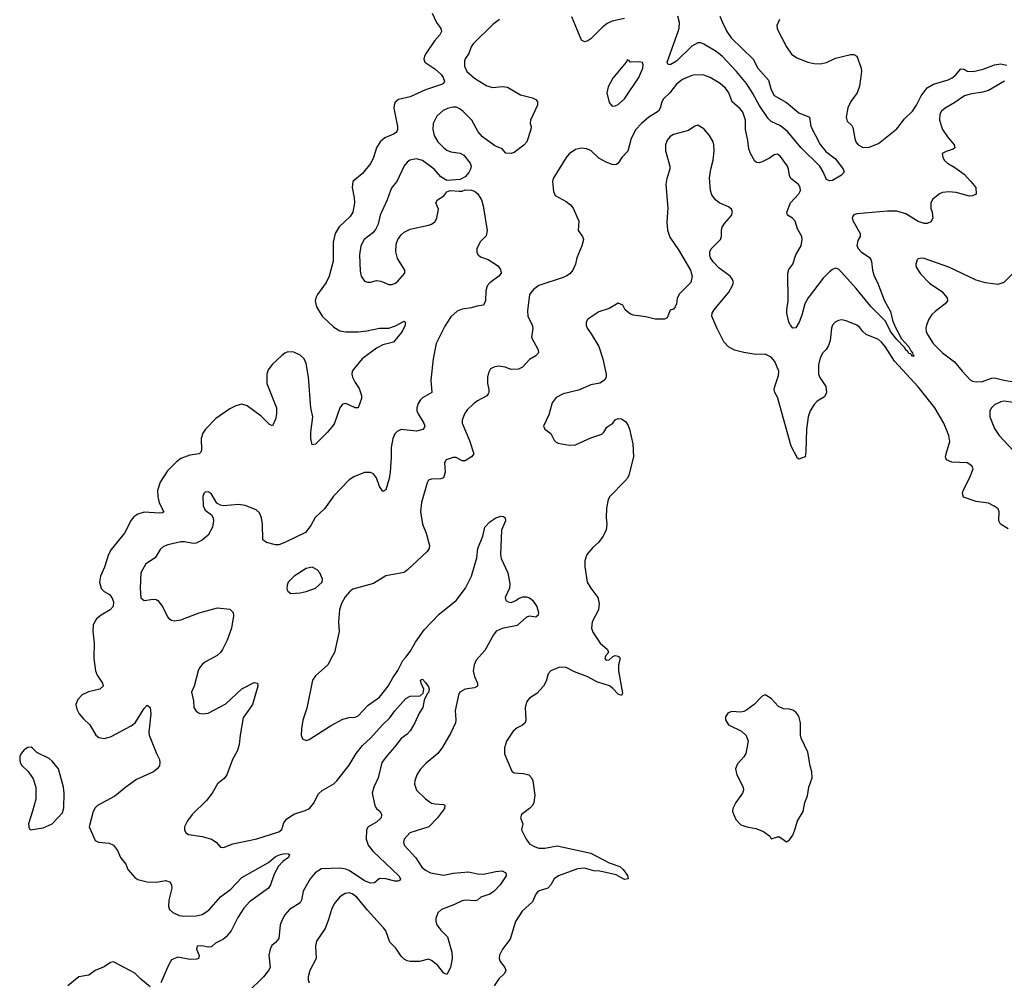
# Model space of a CAD drawing. Header units: inches. Extents: x 1550315 to 1685896, y 510706 to 640504.
# Tile 27 of 256: x 1569917 to 1576353, y 557886 to 564168. Entities that reach past the tile are written whole.
import ezdxf

# ---------------------------------------------------------------- set-up
doc = ezdxf.new("R2010")
doc.units = ezdxf.units.IN
doc.header["$MEASUREMENT"] = 0
for name, color, linetype in [('B5565', 7, 'Continuous'), ('B5575', 7, 'Continuous'), ('B5576', 7, 'Continuous')]:
    doc.layers.add(name, color=color, linetype=linetype)

msp = doc.modelspace()

# ---------------------------------------------------------------- linework, layer by layer
at = {"layer": 'B5565', "color": 5, "elevation": 620}
for points in [[(1570000, 559403.4), (1569991.2, 559411.2), (1569970, 559409.5), (1569947, 559393), (1569926.4, 559370), (1569918.4, 559350), (1569917.1, 559330), (1569920.5, 559310), (1569930.4, 559290.4), (1569971.7, 559251.7), (1570000, 559211.5)], [(1570000, 558993.5), (1569974.8, 558910), (1569976, 558890), (1569979.6, 558879.6), (1569991.1, 558871.1), (1570000, 558872.5)]]:
    msp.add_lwpolyline(points, dxfattribs=at)
at = {"layer": 'B5575', "color": 5}
for points, elevation in [([(1570402.5, 560000), (1570402.4, 559990), (1570412.2, 559910), (1570422.8, 559882.8), (1570458, 559830), (1570463.8, 559810), (1570441, 559790), (1570367.7, 559772.3), (1570326.4, 559753.6), (1570296.7, 559723.3), (1570284.4, 559690), (1570290, 559659.1), (1570306.9, 559630), (1570335.2, 559595.2), (1570376.2, 559556.2), (1570415.8, 559490), (1570435.2, 559475.2), (1570468.6, 559468.6), (1570510, 559478.4), (1570646.6, 559550), (1570670.9, 559569.1), (1570730, 559664.9), (1570750, 559684.9), (1570770, 559671), (1570774.3, 559630), (1570762, 559510), (1570764.4, 559490), (1570810.5, 559370), (1570830.5, 559330), (1570833.4, 559310), (1570830, 559288.7), (1570816, 559270), (1570790.8, 559250), (1570679.9, 559200.1), (1570610.3, 559149.7), (1570538.8, 559090), (1570426, 559030), (1570410, 559014), (1570397.3, 558990), (1570370.8, 558890), (1570410, 558801), (1570432, 558790), (1570502.5, 558782.5), (1570530.4, 558770.4), (1570556.1, 558736.1), (1570576.3, 558690), (1570610, 558646), (1570623.8, 558610), (1570670, 558558), (1570690, 558546.7), (1570750, 558531), (1570812.2, 558527.8), (1570870, 558538.4), (1570898.8, 558530), (1570910.5, 558510), (1570912.4, 558490), (1570891.3, 558410), (1570889.3, 558370), (1570897.3, 558350), (1570917.4, 558330), (1570960.5, 558310), (1570990, 558305.3), (1571070, 558307.2), (1571110, 558316.8), (1571154.2, 558345.8), (1571230, 558431.4), (1571296.6, 558483.4), (1571370, 558558.6), (1571542.8, 558657.2), (1571590, 558695.3), (1571620.9, 558710), (1571650, 558715.3), (1571673.7, 558713.7), (1571681, 558710), (1571674, 558690), (1571637.5, 558662.5), (1571608.2, 558631.8), (1571580.4, 558579.6), (1571556.5, 558510), (1571543.7, 558490), (1571419.7, 558400.3), (1571381.7, 558358.3), (1571342.3, 558297.7), (1571298.4, 558210), (1571267.5, 558170), (1571250, 558155.2), (1571197.1, 558130), (1571170, 558106.3), (1571150, 558103.5), (1571107.1, 558112.9), (1571078, 558110), (1571073.4, 558090), (1571090.4, 558049.6), (1571086.8, 558030), (1571076, 558024), (1571030, 558023.5), (1570950, 558037.4), (1570910, 558019.5), (1570890, 557985.2), (1570839.1, 557870)], 620), ([(1571189.1, 560000), (1571131.6, 559968.4), (1571110, 559951.8), (1571093, 559930), (1571084.4, 559910), (1571058, 559810), (1571039.1, 559770), (1571053.8, 559713.8), (1571055.5, 559670), (1571070, 559647.3), (1571090, 559634), (1571110, 559628), (1571150, 559634), (1571264.8, 559695.2), (1571370, 559792), (1571450, 559833.4), (1571470.7, 559830), (1571474, 559810), (1571438.4, 559690), (1571377.4, 559602.6), (1571357.4, 559490), (1571352.1, 559427.9), (1571341.6, 559390), (1571308.7, 559330), (1571270.3, 559230), (1571252.9, 559207.1), (1571209.2, 559170.8), (1571176, 559110), (1571138.6, 559061.4), (1571045.5, 558970), (1571013.4, 558930), (1570994, 558890), (1570994, 558870), (1571002.8, 558850), (1571019.9, 558839.9), (1571110, 558826.4), (1571170, 558810.4), (1571202, 558790), (1571230, 558756.3), (1571250, 558754.9), (1571310, 558778), (1571467.6, 558812.4), (1571610, 558857.3), (1571630, 558872.4), (1571644.8, 558915.2), (1571660.8, 558939.2), (1571710, 558973.8), (1571784, 558996), (1571810.8, 559009.2), (1571836.6, 559043.4), (1571870, 559104.9), (1571893.4, 559126.6), (1571970, 559172.2), (1571990, 559191.8), (1572070, 559293.1), (1572116.8, 559370), (1572157.9, 559422.1), (1572210.4, 559469.6), (1572290, 559558.8), (1572336.4, 559603.6), (1572370, 559648.8), (1572442, 559730), (1572470, 559744.7), (1572534, 559746), (1572555.3, 559764.7), (1572559.5, 559790), (1572540.9, 559830), (1572538, 559850), (1572550, 559854.8), (1572570, 559834.8), (1572590, 559806), (1572593, 559790), (1572590, 559767.8), (1572580.2, 559759.8), (1572561, 559719), (1572552.1, 559670), (1572527.4, 559632.6), (1572500.9, 559570), (1572470, 559518), (1572450, 559496.9), (1572410, 559467.6), (1572366.4, 559410), (1572320.4, 559359.6), (1572284.7, 559310), (1572259.4, 559210), (1572231.1, 559150), (1572221.3, 559110), (1572237.6, 559030), (1572249, 559009), (1572272.7, 558990), (1572281.6, 558970), (1572280.3, 558950), (1572250, 558921.1), (1572194.4, 558890), (1572183.1, 558870), (1572182, 558810), (1572195.2, 558770), (1572226, 558730), (1572395.6, 558570), (1572407.4, 558550), (1572401.3, 558538.7), (1572390, 558533.7), (1572370, 558534.4), (1572310, 558549.8), (1572270, 558551.7), (1572236.8, 558523.2), (1572210, 558521), (1572170, 558537.3), (1572070, 558603.7), (1572050, 558613.4), (1572010, 558620.4), (1571890, 558615.8), (1571849.1, 558590), (1571815.6, 558550), (1571780.3, 558490), (1571770, 558469), (1571759.7, 558410), (1571750, 558393.3), (1571680.3, 558350), (1571650, 558313.6), (1571634.6, 558285.4), (1571619, 558250), (1571610, 558159.3), (1571590, 558133.3), (1571565.7, 558114.3), (1571553.4, 558090), (1571546.5, 558050), (1571553.4, 557970), (1571543, 557950), (1571510, 557909.4), (1571408.5, 557810)], 640), ([(1571958.2, 560000), (1571930.4, 559950), (1571850, 559878.4), (1571830.4, 559850), (1571793.6, 559666.4), (1571768.4, 559588.4), (1571759.3, 559530), (1571757.3, 559490), (1571765.2, 559465.2), (1571790, 559454.8), (1571810, 559460.7), (1571948.6, 559551.4), (1572030, 559594.9), (1572070, 559606), (1572110, 559607.6), (1572130, 559616.5), (1572195.2, 559684.8), (1572270, 559737.7), (1572326, 559810), (1572355.6, 559864.4), (1572390, 559913.4), (1572422.7, 559977.3), (1572441.2, 560000)], 660), ([(1572919.5, 560000), (1572901.1, 559978.9), (1572887.6, 559950), (1572882, 559910), (1572890, 559874), (1572910.3, 559830), (1572910.4, 559810), (1572890, 559799.7), (1572830, 559789.8), (1572795.3, 559770), (1572784.9, 559750), (1572764, 559650), (1572768.8, 559590), (1572765.7, 559570), (1572736, 559504), (1572680.7, 559410), (1572651.4, 559370), (1572574.4, 559305.6), (1572535.6, 559264.4), (1572513.7, 559230), (1572499.5, 559190), (1572498, 559170), (1572511.8, 559130), (1572570, 559072.4), (1572610, 559045.4), (1572630, 559039.7), (1572690, 559035.3), (1572697.1, 559030), (1572694, 559010), (1572649, 558950), (1572592.4, 558890), (1572468.2, 558850), (1572430.5, 558810), (1572424.9, 558790), (1572430.5, 558770), (1572506.9, 558686.9), (1572546.4, 558626.4), (1572570, 558605.7), (1572602.8, 558590), (1572690, 558574.7), (1572750, 558587.6), (1572850, 558596.5), (1572910, 558582.2), (1572950, 558579.8), (1573030, 558598.4), (1573070, 558602.5), (1573095.8, 558590), (1573097.8, 558570), (1573057.1, 558510), (1573018, 558470), (1572990, 558450.6), (1572930.9, 558429.1), (1572910, 558411.1), (1572894.7, 558405.3), (1572831.5, 558411.5), (1572810, 558406.4), (1572758.5, 558381.5), (1572674, 558350), (1572650, 558327.6), (1572637.1, 558290), (1572636.3, 558270), (1572643, 558250), (1572670, 558214), (1572714.3, 558170), (1572742.8, 558070), (1572744, 558030), (1572732.6, 557970), (1572710, 557925.2), (1572690, 557932.3), (1572650, 557982.9), (1572610, 558017), (1572590, 558024), (1572530.7, 558009.3), (1572470, 558009.2), (1572450, 558013.2), (1572430, 558025.2), (1572410, 558043.7), (1572376.4, 558096.4), (1572336.3, 558136.3), (1572309.8, 558209.8), (1572295.1, 558230), (1572190, 558345.7), (1572120.5, 558430), (1572090, 558452.4), (1572070, 558458.3), (1572045.1, 558454.9), (1572010, 558433), (1571972.5, 558387.5), (1571954.9, 558350), (1571936.7, 558283.3), (1571913.7, 558226.3), (1571857.2, 558142.8), (1571850.3, 558110), (1571854.6, 558030), (1571814, 557950), (1571802.4, 557910), (1571802.4, 557890), (1571810.4, 557870)], 660), ([(1573837.6, 560000), (1573838.8, 559998.8), (1573842, 559990), (1573831.3, 559948.7), (1573831.2, 559910), (1573856.8, 559763.2), (1573850.5, 559749.5), (1573830, 559757.2), (1573795.1, 559795.1), (1573772.5, 559812.5), (1573690, 559837.8), (1573630.8, 559870.8), (1573543.3, 559903.3), (1573490, 559932.8), (1573446.4, 559933.6), (1573388.9, 559911.1), (1573370.6, 559890), (1573358, 559842), (1573342, 559810), (1573297.2, 559762.8), (1573250, 559731.5), (1573232.4, 559710), (1573221.1, 559670), (1573225.5, 559590), (1573220.7, 559570), (1573204.9, 559555.1), (1573170, 559538.4), (1573143.4, 559516.6), (1573098.4, 559450), (1573085.8, 559405.8), (1573086.6, 559366.6), (1573133.7, 559253.7), (1573150, 559242.8), (1573210, 559238), (1573244.7, 559230), (1573262, 559210), (1573272, 559190), (1573283.9, 559096.1), (1573278.4, 559050), (1573268.2, 559030), (1573250.6, 559010), (1573197.3, 558970), (1573190.6, 558950), (1573205.5, 558910), (1573197.1, 558870), (1573227.6, 558810), (1573250, 558778), (1573280.5, 558760.5), (1573310, 558751.6), (1573350, 558750.3), (1573430, 558765.4), (1573650, 558718.8), (1573770, 558655.2), (1573841.1, 558630), (1573862, 558610), (1573890, 558572), (1573893.7, 558550), (1573870, 558544.8), (1573815.8, 558575.8), (1573710, 558600.2), (1573670, 558603.2), (1573610, 558618.7), (1573564, 558616), (1573439.5, 558570), (1573411.8, 558550), (1573388.5, 558510), (1573370.2, 558489.8), (1573305.5, 558470), (1573290.4, 558450), (1573270, 558399.5), (1573200.8, 558339.2), (1573157.6, 558270), (1573123.9, 558156.1), (1573074, 558090), (1573054, 558050), (1573050.7, 558030), (1573057.3, 558010), (1573088, 557970), (1573095.5, 557950), (1573086.8, 557930), (1573050, 557895.1), (1573018.4, 557850)], 680), ([(1573745, 560000), (1573742, 559990), (1573750, 559980.7), (1573770, 559983), (1573789.6, 560000)], 680), ([(1570000, 558872.5), (1570070, 558882.8), (1570129.3, 558910.7), (1570198, 558982), (1570206.3, 559013.7), (1570208.2, 559110), (1570204, 559150), (1570171.2, 559270), (1570130, 559319.5), (1570110, 559336.9), (1570030, 559377), (1570000, 559403.4)], 620), ([(1570000, 559211.5), (1570004.8, 559204.8), (1570023.7, 559150), (1570023.1, 559070), (1570000, 558993.5)], 620), ([(1570770, 557843.7), (1570710, 557893.3), (1570670, 557933.1), (1570530, 558007.1), (1570510, 558003.5), (1570470, 557975.3), (1570410.3, 557950), (1570370, 557919.4), (1570304.6, 557910), (1570231.5, 557850)], 620)]:
    msp.add_lwpolyline(points, dxfattribs=dict(at, elevation=elevation))
at = {"layer": 'B5575', "color": 5, "elevation": 720}
msp.add_lwpolyline([(1574790, 559753.2), (1574770, 559744), (1574717.3, 559690), (1574670, 559654.5), (1574650, 559643.7), (1574630, 559640.9), (1574570, 559644.5), (1574546.1, 559633.9), (1574530.5, 559610), (1574530.4, 559590), (1574550, 559556.3), (1574636.1, 559516.1), (1574666.6, 559486.6), (1574678.4, 559450), (1574663.1, 559370), (1574651.4, 559348.6), (1574610, 559302.7), (1574597.1, 559270), (1574606, 559230), (1574646, 559150), (1574648.2, 559130), (1574643, 559110), (1574599.1, 559050), (1574578.8, 559010), (1574576, 558990), (1574597.5, 558937.5), (1574630, 558904), (1574670, 558890.7), (1574730, 558878.4), (1574779.4, 558859.4), (1574821, 558830), (1574830, 558812), (1574870, 558824.7), (1574883.6, 558823.6), (1574930, 558791.3), (1574950, 558806), (1574970, 558836), (1574985.1, 558870), (1575000.9, 558930), (1575038.4, 558990), (1575049.5, 559050), (1575066.6, 559093.4), (1575076, 559150), (1575097.6, 559210), (1575095.1, 559250), (1575084, 559290), (1575070, 559379), (1575024.7, 559470), (1575020.5, 559490), (1575021.3, 559570), (1575010, 559612.7), (1574990, 559640.9), (1574970, 559654), (1574950, 559659.6), (1574910, 559661.6), (1574876.9, 559676.9), (1574830, 559729)], close=True, dxfattribs=at)
at = {"layer": 'B5576', "color": 5}
for points, elevation in [([(1572614, 564210), (1572641.6, 564150), (1572670.4, 564110), (1572673.7, 564090), (1572663.1, 564070), (1572629.4, 564030.6), (1572574, 563950), (1572563.1, 563930), (1572559.5, 563910), (1572566, 563890), (1572630, 563846.7), (1572671.5, 563810), (1572686, 563790), (1572694, 563766), (1572687.7, 563750), (1572675.4, 563744.6), (1572570, 563709.8), (1572470, 563664.4), (1572394.2, 563645.8), (1572370.5, 563629.5), (1572364, 563610), (1572363.8, 563590), (1572386, 563470), (1572387, 563450), (1572382.3, 563437.7), (1572378.4, 563430), (1572361.2, 563418.8), (1572303.6, 563396.4), (1572273.4, 563370), (1572250.3, 563330), (1572230, 563266), (1572211.6, 563230), (1572156.9, 563163.1), (1572095.8, 563110), (1572090.3, 563070), (1572103.9, 563003.9), (1572106, 562970), (1572094.2, 562910), (1572077.9, 562882.1), (1572005.7, 562814.3), (1571980.3, 562770), (1571967.2, 562712.8), (1571967.3, 562590), (1571940.6, 562490), (1571921.2, 562450), (1571862.8, 562370), (1571852.6, 562350), (1571849.2, 562330), (1571856.5, 562290), (1571893.8, 562230), (1571970, 562157.2), (1572010, 562132.6), (1572050, 562126.3), (1572130, 562127.7), (1572186.5, 562133.5), (1572269.8, 562150.2), (1572330, 562151.6), (1572373.7, 562166.3), (1572430, 562196), (1572436, 562190), (1572437.3, 562170), (1572416.4, 562130), (1572360.4, 562059.6), (1572290, 562042), (1572250, 562020.3), (1572156.4, 561950), (1572104.9, 561890), (1572090.5, 561869.5), (1572088, 561850), (1572093, 561830), (1572110, 561794.8), (1572136.5, 561756.5), (1572150.4, 561710), (1572150.4, 561690), (1572130.3, 561629.7), (1572110, 561629.7), (1572050, 561658.7), (1572026.6, 561653.4), (1572010, 561629.2), (1571974.9, 561530), (1571962.8, 561510), (1571930, 561471.2), (1571850, 561392.7), (1571830, 561388.7), (1571820.5, 561430), (1571820.5, 561470), (1571832.6, 561570), (1571821.3, 561630), (1571804.8, 561830), (1571790, 561919.3), (1571776, 561950), (1571750, 561973.7), (1571710, 561994.3), (1571670, 561995.1), (1571650, 561987.3), (1571630, 561971.8), (1571570, 561914.7), (1571542, 561878), (1571532, 561850), (1571532.2, 561790), (1571596.5, 561630), (1571596.5, 561590), (1571590, 561555.3), (1571570, 561513.2), (1571550, 561522), (1571495.3, 561575.3), (1571403.9, 561643.9), (1571370, 561653), (1571330, 561643.1), (1571290, 561622.6), (1571200.1, 561559.9), (1571131.3, 561490), (1571115.1, 561464.9), (1571103.5, 561430), (1571105.9, 561354.1), (1571100.7, 561339.3), (1571090.2, 561329.8), (1571030, 561321.1), (1570970, 561298), (1570942.5, 561277.5), (1570882.8, 561217.2), (1570835.5, 561144.5), (1570817.4, 561090), (1570819.3, 561050), (1570827.8, 561007.8), (1570859.1, 560950), (1570850, 560943.6), (1570830, 560941.5), (1570730, 560947.1), (1570690, 560934.2), (1570663.6, 560916.4), (1570645.1, 560894.9), (1570602.8, 560810), (1570515.7, 560704.3), (1570497.6, 560670), (1570472.3, 560587.7), (1570446, 560530), (1570439.7, 560490), (1570450, 560448.4), (1570469.3, 560429.3), (1570504.4, 560410), (1570520.3, 560390), (1570530, 560362), (1570528.8, 560331.2), (1570508, 560310), (1570450, 560274.8), (1570418.7, 560250), (1570398.3, 560210), (1570395.3, 560170), (1570403.2, 560090), (1570402.5, 560000)], 620), ([(1573052.7, 564170), (1573010, 564137.3), (1572881.8, 564010), (1572868.6, 563990), (1572854, 563946), (1572828.7, 563911.3), (1572824.3, 563895.7), (1572825, 563865), (1572840.9, 563830), (1572890, 563784.6), (1572970, 563736.4), (1573010, 563723.7), (1573070.3, 563730.3), (1573106.6, 563726.6), (1573190, 563677.1), (1573270, 563657.3), (1573290, 563646.8), (1573297.6, 563637.6), (1573302, 563630), (1573301.3, 563610), (1573255.5, 563510), (1573254.8, 563490), (1573261, 563470), (1573259.1, 563450), (1573232.7, 563370), (1573212.7, 563347.3), (1573150, 563299.5), (1573130, 563292.3), (1573096, 563296), (1573070, 563324), (1573023.3, 563343.3), (1572941.5, 563401.5), (1572914.1, 563434.1), (1572873.3, 563510), (1572813.5, 563570), (1572790, 563587.4), (1572770, 563595.3), (1572750, 563596.2), (1572712.6, 563587.4), (1572685.9, 563574.1), (1572643.6, 563536.4), (1572620.9, 563490), (1572616.9, 563450), (1572627.5, 563410), (1572650, 563369.1), (1572690, 563329.2), (1572710, 563315.8), (1572735.8, 563304.2), (1572796, 563296), (1572821.1, 563281.1), (1572862, 563230), (1572867.7, 563210), (1572864.9, 563190), (1572852.2, 563167.8), (1572830, 563141.2), (1572797.3, 563122.7), (1572710, 563117.2), (1572670, 563139.5), (1572626, 563190), (1572550, 563246.9), (1572510, 563257.3), (1572468, 563250), (1572450, 563236.9), (1572430, 563211.6), (1572382.6, 563110), (1572350.4, 563070), (1572340.3, 563050), (1572318.9, 562990), (1572273.1, 562890), (1572259.6, 562830), (1572243.1, 562796.9), (1572224.7, 562775.3), (1572169, 562730), (1572148, 562690), (1572138.5, 562630), (1572143.6, 562523.6), (1572150.3, 562490.3), (1572170, 562458.8), (1572190, 562450.7), (1572210, 562450.7), (1572250, 562461.6), (1572277.6, 562457.6), (1572330, 562437.3), (1572350, 562436.3), (1572370, 562443), (1572390, 562457.3), (1572434.5, 562510), (1572435.1, 562530), (1572386, 562606), (1572376.2, 562650), (1572379.1, 562700.9), (1572389.7, 562730.3), (1572410, 562760.7), (1572430, 562778), (1572470, 562799.1), (1572590, 562824), (1572610, 562830.8), (1572630, 562846), (1572644, 562870), (1572655.3, 562930), (1572638, 562970), (1572648, 562990), (1572690, 563016), (1572710, 563042), (1572730, 563052), (1572790, 563046.8), (1572810, 563047.7), (1572830, 563054.8), (1572870, 563054), (1572890, 563047.3), (1572910, 563030.8), (1572935.5, 562990), (1572946.4, 562950), (1572972.7, 562790), (1572965.5, 562754.5), (1572930, 562717.2), (1572913.4, 562690), (1572906, 562670), (1572906.4, 562646.4), (1572914.8, 562630), (1572930, 562617.3), (1572979.2, 562599.2), (1573039.9, 562559.9), (1573058, 562538), (1573063.5, 562516.5), (1573064, 562510), (1573048.2, 562490), (1572990, 562447.1), (1572973.1, 562426.9), (1572964.6, 562395.4), (1572961.2, 562330), (1572950, 562302), (1572904.4, 562295.6), (1572870, 562283.5), (1572810, 562275.3), (1572777, 562263), (1572735.4, 562224.6), (1572695.3, 562164.7), (1572640.3, 562050), (1572620.2, 561950), (1572604.9, 561810), (1572610.5, 561730), (1572550, 561694.7), (1572537.2, 561682.8), (1572521.5, 561658.5), (1572512.8, 561630), (1572513.8, 561610), (1572522.4, 561590), (1572558.4, 561530), (1572564.9, 561510), (1572561.4, 561498.6), (1572552, 561488), (1572510, 561478.3), (1572410, 561487.4), (1572384.6, 561475.4), (1572370, 561460.7), (1572356.1, 561430), (1572344.4, 561370), (1572346.4, 561306.4), (1572339.1, 561210), (1572331.8, 561168.2), (1572310, 561094), (1572290, 561083.7), (1572270, 561116), (1572250, 561171.3), (1572230, 561197.3), (1572210, 561207.1), (1572170, 561206.6), (1572101.1, 561178.9), (1572070, 561158.7), (1571968.1, 561051.9), (1571910.3, 560970), (1571847.6, 560912.4), (1571819.6, 560860.4), (1571784.4, 560815.6), (1571650, 560749.7), (1571610, 560735.1), (1571590, 560733.6), (1571529.6, 560749.6), (1571506.5, 560766.5), (1571505.1, 560870), (1571498.7, 560910), (1571483.9, 560943.9), (1571462.7, 560962.7), (1571390.8, 560990.8), (1571350, 560997.7), (1571250, 560989.6), (1571230, 560992.7), (1571206.6, 561006.6), (1571169, 561070), (1571150, 561080.9), (1571130, 561079.3), (1571120.7, 561070), (1571114, 561050), (1571116.3, 560990), (1571130, 560961), (1571170.5, 560930.5), (1571181.6, 560910), (1571183.7, 560890), (1571177.7, 560850), (1571150, 560796.9), (1571110, 560763.5), (1571070, 560744.4), (1571050, 560742.6), (1570994.2, 560754.2), (1570970, 560753.7), (1570886, 560734), (1570857.6, 560722.4), (1570835.5, 560704.5), (1570801.6, 560650), (1570742, 560610), (1570708.4, 560550), (1570704.4, 560450), (1570710, 560387.7), (1570730, 560370.4), (1570790, 560378.7), (1570810, 560376.4), (1570820.7, 560370), (1570850, 560330.7), (1570883.2, 560263.2), (1570891.7, 560251.7), (1570910, 560240.4), (1570930, 560237), (1570970, 560242.6), (1571090, 560288.4), (1571210, 560322), (1571290, 560313.4), (1571312.1, 560292.1), (1571314.4, 560270), (1571302, 560190), (1571273.4, 560110), (1571243.1, 560050), (1571230, 560029.5), (1571207.3, 560010), (1571189.1, 560000)], 640), ([(1573870, 564176.2), (1573790, 564157.3), (1573758, 564142), (1573723.6, 564116.4), (1573650, 564042.9), (1573630, 564029.5), (1573610, 564023.7), (1573590, 564034), (1573526.8, 564186.8)], 640), ([(1574493.1, 564190), (1574510.2, 564150), (1574540.4, 564090), (1574567.6, 564050), (1574710.6, 563910.6), (1574742.8, 563850), (1574812.7, 563772.7), (1574828.3, 563708.3), (1574850, 563672), (1574930, 563625.9), (1575010, 563558.5), (1575079.1, 563530), (1575087.7, 563470), (1575150, 563351.5), (1575187.1, 563307.1), (1575250, 563258.5), (1575300.4, 563190), (1575306.8, 563170), (1575288.5, 563151.5), (1575230, 563117.2), (1575210, 563113.2), (1575190, 563124), (1575170, 563173.2), (1575147.6, 563210), (1575025.3, 563330), (1574936.9, 563436.9), (1574890, 563473.8), (1574830, 563502.6), (1574810, 563521.3), (1574750, 563609.8), (1574710, 563685.3), (1574667.5, 563750), (1574603.4, 563830), (1574508.5, 563930), (1574470, 563959), (1574390, 564007.6), (1574370, 564016.5), (1574350, 564016.2), (1574310, 563994), (1574210, 563895.8), (1574170, 563873.5), (1574155.9, 563875.9), (1574149.9, 563890), (1574221.8, 564090), (1574227.9, 564112.1), (1574229.8, 564150.2), (1574218.8, 564190)], 640), ([(1574884.9, 564170), (1574865.5, 564130), (1574867.7, 564110), (1574877.1, 564090), (1574930, 563990.5), (1574962.8, 563942.8), (1574998, 563918), (1575070, 563890.3), (1575110, 563881.3), (1575150, 563879.5), (1575190, 563888.4), (1575250, 563917.1), (1575350, 563940.3), (1575370, 563940.4), (1575388.7, 563928.7), (1575418, 563850), (1575419.5, 563830), (1575407.7, 563732.3), (1575391.6, 563690), (1575350, 563632.8), (1575330, 563591.6), (1575320.3, 563530), (1575325.1, 563505.1), (1575356.3, 563476.3), (1575363.8, 563463.8), (1575375.6, 563390), (1575383.1, 563370), (1575398.4, 563350), (1575430, 563331.7), (1575470, 563334.4), (1575530, 563357.8), (1575630, 563436.5), (1575650, 563454.3), (1575699.9, 563520.1), (1575753.1, 563570), (1575779.8, 563610), (1575809.7, 563670), (1575850, 563722.4), (1575890, 563747.2), (1575986.1, 563773.9), (1576012.6, 563787.4), (1576034.9, 563805.1), (1576070, 563847.3), (1576090, 563844), (1576110.3, 563830.3), (1576148.7, 563828.7), (1576214.9, 563845.1), (1576290, 563872.4), (1576330, 563878.4), (1576370, 563870.4)], 660), ([(1576354.4, 563765.6), (1576250, 563704.4), (1576210, 563693.5), (1576130, 563681.7), (1576094, 563670), (1576030, 563626.2), (1575966, 563590), (1575943.6, 563570), (1575932.4, 563550), (1575930.3, 563510), (1575950.2, 563450.2), (1575981.2, 563401.2), (1576025.5, 563350), (1576030.7, 563330), (1576019, 563321), (1575973.2, 563306.8), (1575946.8, 563293.2), (1575951, 563270), (1575961, 563250), (1575981, 563230), (1576030, 563201.6), (1576090, 563157.6), (1576135.3, 563110), (1576167.3, 563070), (1576170, 563028), (1576144.5, 563015.5), (1576125.2, 563014.8), (1576038.4, 563038.4), (1575990, 563042.7), (1575950, 563037.6), (1575930, 563028.5), (1575885.1, 562994.9), (1575872, 562970), (1575873.7, 562933.7), (1575881.6, 562910), (1575885.5, 562870), (1575874, 562846), (1575850, 562836.2), (1575830, 562836.3), (1575790, 562847.3), (1575710, 562898.7), (1575650, 562915.8), (1575590, 562916.5), (1575390, 562897.6), (1575368.7, 562891.3), (1575361.6, 562878.4), (1575359.1, 562870), (1575365.5, 562850), (1575410.3, 562770), (1575410.3, 562750), (1575395.9, 562724.1), (1575389.3, 562690), (1575399.7, 562670), (1575417.7, 562650), (1575472.1, 562612.1), (1575480, 562600), (1575485.7, 562585.7), (1575490.9, 562530), (1575502.8, 562490), (1575524.6, 562450), (1575570.9, 562330), (1575610, 562259.3), (1575622.1, 562202.1), (1575639.7, 562159.7), (1575681.9, 562081.9), (1575730, 562028), (1575742.3, 562002.3), (1575753.7, 561990), (1575755.9, 561975.9), (1575764.7, 561970), (1575750, 561966.6), (1575742.7, 561982.7), (1575730, 561985.4), (1575720.4, 562000.4), (1575710, 562006.4), (1575702.4, 562022.4), (1575650, 562076), (1575610, 562129.8), (1575576.7, 562196.7), (1575482.2, 562290), (1575385.2, 562410), (1575290, 562517.8), (1575270, 562536.8), (1575250, 562542.6), (1575230, 562534.3), (1575210, 562518.3), (1575170, 562478), (1575070.2, 562350), (1575049.4, 562310), (1575030, 562236.2), (1575012.7, 562190), (1574990, 562153.3), (1574970, 562151.5), (1574955.4, 562170), (1574945.4, 562190), (1574931.9, 562250), (1574930.9, 562270), (1574940.4, 562330), (1574938.2, 562510), (1574945.7, 562534.3), (1574971.1, 562570), (1574991.1, 562630), (1575025.4, 562690), (1575032.3, 562730), (1575029.6, 562750), (1575000.5, 562800.5), (1574986.6, 562850), (1574969.6, 562869.6), (1574935.1, 562890), (1574931.3, 562910), (1574955.5, 562970), (1575011.1, 563030), (1575020.5, 563050), (1575018.9, 563070), (1575007.3, 563090), (1574958.7, 563130), (1574948.3, 563150), (1574943.1, 563190), (1574935.4, 563210), (1574890, 563273.6), (1574870, 563289.6), (1574850, 563283.5), (1574818.5, 563261.5), (1574770, 563238.2), (1574750, 563232.4), (1574734.1, 563234.1), (1574723.5, 563243.5), (1574693.9, 563293.9), (1574683.3, 563323.3), (1574677.7, 563377.7), (1574662.5, 563450), (1574660.7, 563510), (1574643.9, 563563.9), (1574626.1, 563586.1), (1574573.8, 563630), (1574553.6, 563690), (1574530, 563721), (1574495.1, 563750), (1574430, 563790.8), (1574390, 563805.1), (1574330, 563807.7), (1574310, 563803.1), (1574250, 563776), (1574210, 563745.7), (1574167.3, 563690), (1574126.4, 563650), (1574113.8, 563630), (1574104.7, 563590), (1574092.8, 563570), (1574030, 563530.7), (1573982, 563490), (1573945.5, 563450), (1573913.5, 563390), (1573892.7, 563307.3), (1573853.4, 563266.6), (1573830, 563229.3), (1573818, 563222), (1573810, 563218), (1573790, 563220.7), (1573750, 563235.6), (1573703, 563263), (1573650, 563313.2), (1573622.7, 563322.7), (1573590, 563327), (1573550, 563318.7), (1573510, 563291.5), (1573490, 563267.6), (1573404, 563130), (1573399.5, 563110), (1573405.5, 563045.5), (1573418, 563018), (1573490, 562979.1), (1573516.9, 562956.9), (1573534.9, 562934.9), (1573572.4, 562850), (1573568.2, 562790), (1573596.3, 562750), (1573601.6, 562730), (1573592, 562690), (1573559.3, 562610), (1573550.4, 562570), (1573532, 562530), (1573513.4, 562506.6), (1573490.2, 562489.8), (1573470, 562482), (1573310.5, 562430), (1573276, 562404), (1573250.4, 562370), (1573236.5, 562263.5), (1573238.9, 562230), (1573267.7, 562170), (1573271.6, 562150), (1573262.6, 562090), (1573306, 562010), (1573308.5, 561990), (1573290.5, 561970), (1573250, 561946.3), (1573204.3, 561895.7), (1573178.2, 561881.8), (1573130, 561880.9), (1573090, 561894.8), (1573050, 561901.3), (1573022.3, 561897.7), (1572994.6, 561885.4), (1572981.1, 561858.9), (1572974, 561830), (1572974.9, 561790), (1572984, 561750), (1572983.6, 561730), (1572978.9, 561721.1), (1572970.8, 561709.2), (1572910, 561675.8), (1572883.7, 561656.3), (1572842.8, 561617.2), (1572824.2, 561590), (1572810.2, 561550), (1572809.4, 561529.4), (1572856.8, 561416.8), (1572884.9, 561330), (1572870.4, 561310), (1572830, 561283.9), (1572810, 561283.5), (1572770, 561305.1), (1572750, 561306.2), (1572704.9, 561290), (1572694.4, 561270), (1572698, 561210), (1572688.5, 561171.5), (1572670, 561165.1), (1572610, 561164.2), (1572590, 561156.2), (1572579.6, 561140.4), (1572543.1, 561010), (1572537, 560950), (1572550.3, 560870), (1572574, 560810), (1572596.3, 560730), (1572593, 560710), (1572580.5, 560690), (1572453, 560570), (1572430, 560554), (1572310, 560531.8), (1572230, 560481.6), (1572095.8, 560444.2), (1572072.2, 560427.8), (1572045.3, 560394.7), (1572021.6, 560350), (1572008.2, 560310), (1572002, 560230), (1572006.4, 560166.4), (1571974.9, 560030), (1571958.2, 560000)], 660), ([(1576377.7, 560837.7), (1576329.3, 560870), (1576318, 560890), (1576319.3, 560950), (1576312.7, 560970), (1576287.7, 560987.7), (1576250, 561006.6), (1576170, 561017.6), (1576086.5, 561046.5), (1576079.7, 561070), (1576084.7, 561090), (1576126, 561170), (1576149.3, 561230), (1576141.2, 561250), (1576110, 561269.4), (1576010, 561275.1), (1575976, 561290), (1575969.6, 561309.6), (1575973, 561330), (1575996.4, 561410), (1575991.7, 561450), (1575958.6, 561530), (1575899, 561630), (1575790, 561768.1), (1575634.8, 561934.8), (1575573.7, 562030), (1575550, 562058.8), (1575530, 562076.5), (1575450.5, 562110.5), (1575429.1, 562129.1), (1575410, 562155.6), (1575390, 562171.5), (1575318.8, 562198.8), (1575290, 562205.7), (1575270, 562201.1), (1575248.2, 562190), (1575230.4, 562170), (1575224, 562150), (1575214.6, 562070), (1575203.5, 562036.5), (1575189.2, 562010.8), (1575167, 561990), (1575150, 561957.2), (1575137.7, 561910), (1575139.6, 561850), (1575148.5, 561828.5), (1575187, 561770), (1575192, 561730), (1575177.8, 561702.2), (1575130, 561673), (1575110, 561651.2), (1575083.5, 561610), (1575071.9, 561570), (1575059.8, 561490), (1575056.7, 561343.3), (1575050.6, 561310), (1575010, 561294), (1575000.9, 561300.9), (1574959.8, 561379.8), (1574886.2, 561646.2), (1574870, 561699), (1574852.7, 561730), (1574849.4, 561750), (1574852.3, 561770), (1574877.8, 561842.2), (1574879.7, 561870), (1574852.3, 561932.3), (1574830, 561960.7), (1574790, 561980.7), (1574730, 561978.4), (1574650, 561991.6), (1574590, 562007.3), (1574549.8, 562029.8), (1574520.8, 562060.8), (1574473.4, 562153.4), (1574442, 562230), (1574444.5, 562250), (1574456.2, 562270), (1574552.7, 562387.3), (1574577, 562430), (1574582.7, 562450), (1574577.2, 562470), (1574561.2, 562490), (1574490, 562543.7), (1574450, 562584.5), (1574433.6, 562610), (1574427.6, 562630), (1574427.6, 562650), (1574437, 562670), (1574497.6, 562730), (1574505.1, 562750), (1574503.6, 562790), (1574508.3, 562811.7), (1574524, 562836), (1574570, 562887.3), (1574577, 562910), (1574569, 562930), (1574550, 562945.2), (1574490, 562969.4), (1574465.2, 562990), (1574442, 563022), (1574432.3, 563050), (1574427.2, 563132.8), (1574435.1, 563190), (1574449.7, 563250), (1574456.4, 563310), (1574455.4, 563350), (1574449.7, 563370), (1574426.3, 563410), (1574390, 563454), (1574350, 563479.3), (1574330, 563472.7), (1574290, 563442.9), (1574190, 563416.9), (1574170, 563403.6), (1574150, 563379.3), (1574139.5, 563350), (1574139.5, 563310), (1574167, 563210), (1574167, 563190), (1574147, 563130), (1574141.1, 563090), (1574154.9, 562934.9), (1574146.6, 562846.6), (1574151.5, 562791.5), (1574166.2, 562746.2), (1574223, 562663), (1574303, 562530), (1574312.4, 562490), (1574304, 562450), (1574227.5, 562372.5), (1574214.4, 562345.6), (1574210.8, 562310), (1574201, 562290), (1574190, 562275.3), (1574170, 562268), (1574150, 562218), (1574131.1, 562208.9), (1574071.3, 562208.7), (1574010, 562225.2), (1573930, 562235.3), (1573910, 562242), (1573875.3, 562270), (1573860.2, 562300.2), (1573830, 562315.3), (1573770, 562279.3), (1573703.4, 562256.6), (1573630.6, 562209.4), (1573620.7, 562190), (1573620.7, 562170), (1573627.3, 562150), (1573653.7, 562113.7), (1573702.4, 562030), (1573728.2, 561950), (1573750.4, 561850), (1573750.4, 561830), (1573740.4, 561810), (1573710, 561791.2), (1573650, 561779.7), (1573570, 561746.3), (1573470, 561721.1), (1573423, 561697), (1573397.1, 561662.9), (1573375.4, 561584.6), (1573341, 561510), (1573350.9, 561490.9), (1573390, 561461), (1573410, 561418), (1573424.5, 561404.5), (1573438, 561398), (1573510, 561386), (1573550, 561388.5), (1573650, 561433.4), (1573721.6, 561458.4), (1573736, 561470), (1573756, 561504), (1573794, 561530), (1573810, 561551), (1573830, 561561), (1573850, 561558.8), (1573878.8, 561538.8), (1573895.2, 561515.2), (1573904, 561490), (1573925.4, 561394.6), (1573930.5, 561310.5), (1573899.1, 561190), (1573890.6, 561170), (1573873.4, 561150), (1573774.4, 561050), (1573764.4, 561030), (1573753.7, 560973.7), (1573750.7, 560910.7), (1573754.8, 560870), (1573750.8, 560830), (1573730, 560788.7), (1573701, 560750), (1573663.4, 560716.6), (1573624, 560670), (1573610.7, 560630), (1573610.7, 560590), (1573627.3, 560490), (1573650.6, 560450), (1573695.5, 560390), (1573705.3, 560350), (1573701.7, 560310), (1573658.7, 560230), (1573654.4, 560190), (1573663.8, 560163.8), (1573712.4, 560090), (1573759.1, 560050), (1573766.8, 560030), (1573748, 560010), (1573745, 560000)], 680), ([(1576410.7, 562510), (1576350, 562449.3), (1576310, 562437), (1576230, 562446.6), (1576170, 562464.4), (1575990, 562548.7), (1575830, 562606.3), (1575810, 562609.6), (1575790, 562604.5), (1575783.2, 562596.8), (1575774, 562570), (1575778, 562550), (1575805.8, 562505.8), (1575865.4, 562445.4), (1575945.5, 562390), (1575979.1, 562350), (1575982.8, 562330), (1575966.8, 562310), (1575900.3, 562259.7), (1575880.6, 562239.4), (1575860.5, 562210), (1575843.8, 562170), (1575839.3, 562150), (1575842.4, 562130), (1575850.4, 562110), (1575888.8, 562050), (1575950, 561990.3), (1576028.4, 561930), (1576077, 561870), (1576130, 561813.7), (1576145.2, 561805.2), (1576170, 561799.6), (1576210, 561802), (1576270, 561823.1), (1576290, 561826), (1576350, 561810.3), (1576430, 561798)], 680), ([(1576414.4, 561665.6), (1576350, 561672.5), (1576330, 561669.8), (1576290, 561648.6), (1576270.3, 561630), (1576259.7, 561610), (1576258.8, 561570), (1576290, 561494.4), (1576318.9, 561450), (1576410.4, 561350)], 680), ([(1572441.2, 560000), (1572470, 560035.5), (1572503.4, 560096.6), (1572562.1, 560177.9), (1572658.5, 560281.5), (1572770, 560369.1), (1572832.3, 560450), (1572871.3, 560530), (1572905.2, 560650), (1572911.5, 560710), (1572944.5, 560790), (1572958.5, 560850), (1572990, 560884.2), (1573030, 560910.3), (1573062.5, 560922.5), (1573078.9, 560918.9), (1573090.4, 560910), (1573092.4, 560890), (1573066.4, 560830), (1573059.3, 560670), (1573065.5, 560645.5), (1573108.2, 560550), (1573121, 560479), (1573118, 560450), (1573090.7, 560390), (1573095.5, 560370), (1573110, 560360.3), (1573130, 560357.4), (1573160.7, 560370), (1573177, 560383), (1573206.9, 560393.1), (1573230, 560393.1), (1573250, 560387.1), (1573270, 560371.5), (1573298, 560330), (1573308.7, 560291.3), (1573306.6, 560273.4), (1573290, 560261.6), (1573250, 560268), (1573230, 560262), (1573170, 560206), (1573070, 560187.4), (1573032.7, 560170), (1573013.4, 560146.6), (1572956.9, 560043.1), (1572919.5, 560000)], 660), ([(1573789.6, 560000), (1573795.1, 560004.9), (1573809.4, 560010.6), (1573830, 560006.8), (1573837.6, 560000)], 680)]:
    msp.add_lwpolyline(points, dxfattribs=dict(at, elevation=elevation))
at = {"layer": 'B5576', "color": 5, "elevation": 660}
for points in [[(1573890, 563906), (1573882, 563890), (1573793.9, 563786.1), (1573764.9, 563730), (1573754.4, 563690), (1573770, 563626), (1573790, 563602.8), (1573810, 563604), (1573830, 563613.4), (1573870, 563650.4), (1573963.9, 563790), (1573989.7, 563850), (1573993.3, 563873.3), (1573987.2, 563887.2), (1573968.3, 563891.7), (1573909.2, 563889.2), (1573906, 563890), (1573902, 563902)], [(1571830, 560587), (1571790, 560579.7), (1571710.6, 560530), (1571672.7, 560490), (1571665.5, 560470), (1571663.4, 560443.4), (1571670.8, 560430), (1571690, 560416.3), (1571750, 560419.3), (1571790, 560428.4), (1571850, 560450.8), (1571894, 560490), (1571896, 560510), (1571879.5, 560550), (1571862.7, 560570)]]:
    msp.add_lwpolyline(points, close=True, dxfattribs=at)

doc.saveas('drawing.dxf')
